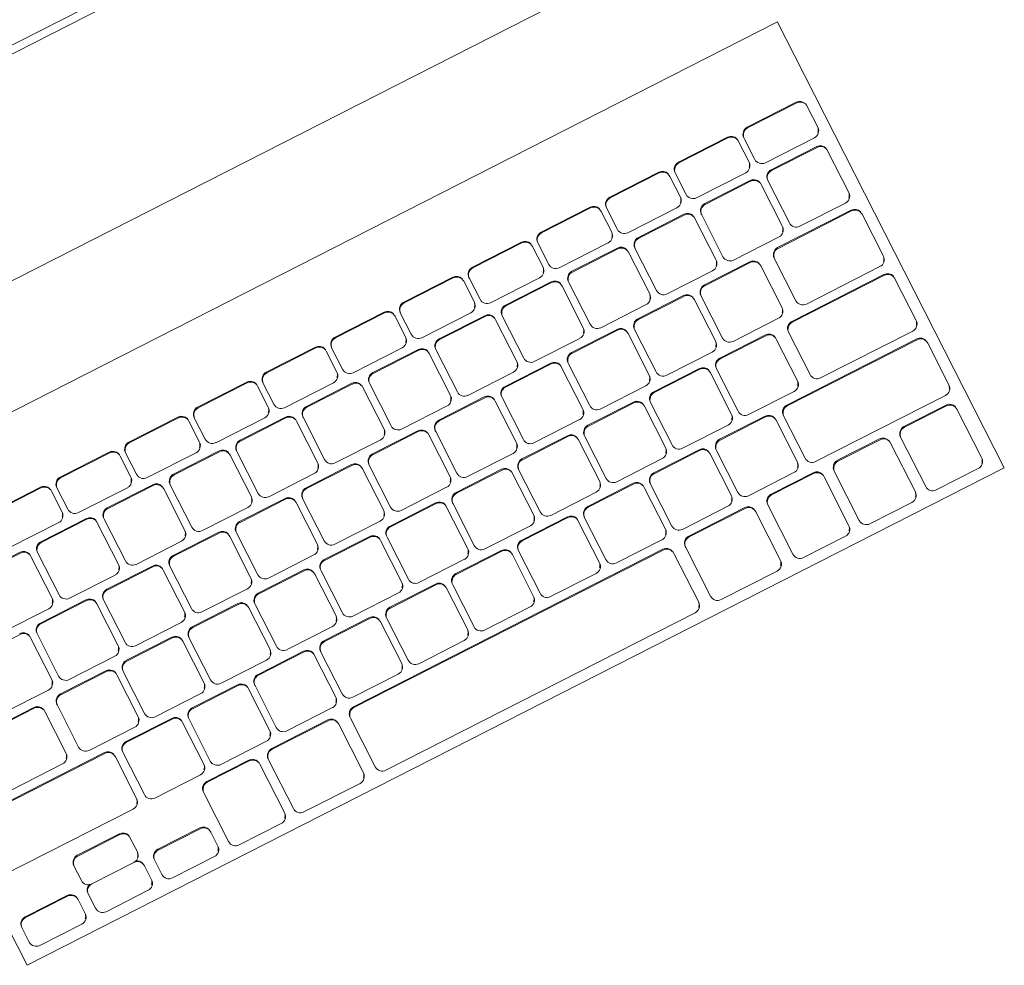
# Model space of a CAD drawing. Header units: millimetres. Extents: x 256092 to 341172, y 103077 to 145077.
# Tile 68 of 139: x 300329 to 300580, y 137651 to 137891. Entities that reach past the tile are written whole.
import ezdxf

# ---------------------------------------------------------------- set-up
doc = ezdxf.new("R2010")
doc.units = ezdxf.units.MM
doc.layers.add('I-FURN', color=62, linetype='Continuous', lineweight=9)
doc.layers.add('Q-SPCQ', color=250, linetype='Continuous', lineweight=9)

# ---------------------------------------------------------------- blocks, each defined once
blk = doc.blocks.new('Speciality-Electrical-Apple-iMac - Speciality-Electrical-Apple-iMac-V56-3_ k sisustuse plaan')
at = {"layer": 'Q-SPCQ'}
for p, q in [((-242.49, -34), (242.49, -34)), ((-242.49, -34), (242.49, -34)), ((242.49, -36), (-242.49, -36)), ((99.37, -87.44), (-99.37, -87.44)), ((139.5, -117.09), (-139.5, -117.09)), ((-139.5, -126.7), (-139.5, -117.19)), ((-139.5, -244.34), (-139.5, -126.7)), ((139.5, -126.7), (139.5, -244.34)), ((-134.5, -137.48), (-120.5, -137.48)), ((-120.5, -137.7), (-134.5, -137.7)), ((-114.88, -137.48), (-100.88, -137.48)), ((-100.88, -137.7), (-114.88, -137.7)), ((-95.27, -137.48), (-81.27, -137.48)), ((-81.27, -137.7), (-95.27, -137.7)), ((-75.65, -137.48), (-61.65, -137.48)), ((-61.65, -137.7), (-75.65, -137.7)), ((-56.04, -137.48), (-42.04, -137.48)), ((-42.04, -137.7), (-56.04, -137.7)), ((-36.42, -137.48), (-22.42, -137.48)), ((-22.42, -137.7), (-36.42, -137.7)), ((-16.81, -137.48), (-2.81, -137.48)), ((-2.81, -137.7), (-16.81, -137.7)), ((2.81, -137.48), (16.81, -137.48)), ((16.81, -137.7), (2.81, -137.7)), ((22.42, -137.48), (36.42, -137.48)), ((36.42, -137.7), (22.42, -137.7)), ((42.04, -137.48), (56.04, -137.48)), ((56.04, -137.7), (42.04, -137.7)), ((61.65, -137.48), (75.65, -137.48)), ((75.65, -137.7), (61.65, -137.7)), ((81.27, -137.48), (95.27, -137.48)), ((95.27, -137.7), (81.27, -137.7)), ((-136.5, -139.47), (-136.5, -139.69)), ((-136.5, -139.69), (-136.5, -145.65)), ((-118.5, -139.69), (-118.5, -139.47)), ((-118.5, -145.65), (-118.5, -139.69)), ((-116.88, -139.47), (-116.88, -139.69)), ((-116.88, -139.69), (-116.88, -145.65)), ((-98.88, -139.69), (-98.88, -139.47)), ((-98.88, -145.65), (-98.88, -139.69)), ((-97.27, -139.47), (-97.27, -139.69)), ((-97.27, -139.69), (-97.27, -145.65)), ((-79.27, -139.69), (-79.27, -139.47)), ((-79.27, -145.65), (-79.27, -139.69)), ((-77.65, -139.47), (-77.65, -139.69)), ((-77.65, -139.69), (-77.65, -145.65)), ((-59.65, -139.69), (-59.65, -139.47)), ((-59.65, -145.65), (-59.65, -139.69)), ((-58.04, -139.47), (-58.04, -139.69)), ((-58.04, -139.69), (-58.04, -145.65)), ((-40.04, -139.69), (-40.04, -139.47)), ((-40.04, -145.65), (-40.04, -139.69)), ((-38.42, -139.47), (-38.42, -139.69)), ((-38.42, -139.69), (-38.42, -145.65)), ((-20.42, -139.69), (-20.42, -139.47)), ((-20.42, -145.65), (-20.42, -139.69)), ((-18.81, -139.47), (-18.81, -139.69)), ((-18.81, -139.69), (-18.81, -145.65)), ((-0.81, -139.69), (-0.81, -139.47)), ((-0.81, -145.65), (-0.81, -139.69)), ((0.81, -139.47), (0.81, -139.69)), ((0.81, -139.69), (0.81, -145.65)), ((18.81, -139.69), (18.81, -139.47)), ((18.81, -145.65), (18.81, -139.69)), ((20.42, -139.47), (20.42, -139.69)), ((20.42, -139.69), (20.42, -145.65)), ((38.42, -139.69), (38.42, -139.47)), ((38.42, -145.65), (38.42, -139.69)), ((40.04, -139.47), (40.04, -139.69)), ((40.04, -139.69), (40.04, -145.65)), ((58.04, -139.69), (58.04, -139.47)), ((58.04, -145.65), (58.04, -139.69)), ((59.65, -139.47), (59.65, -139.69)), ((59.65, -139.69), (59.65, -145.65)), ((77.65, -139.69), (77.65, -139.47)), ((77.65, -145.65), (77.65, -139.69)), ((79.27, -139.47), (79.27, -139.69)), ((79.27, -139.69), (79.27, -145.65)), ((-134.5, -147.64), (-120.5, -147.64)), ((-114.88, -147.64), (-100.88, -147.64)), ((-95.27, -147.64), (-81.27, -147.64)), ((-75.65, -147.64), (-61.65, -147.64)), ((-56.04, -147.64), (-42.04, -147.64)), ((-36.42, -147.64), (-22.42, -147.64)), ((-16.81, -147.64), (-2.81, -147.64)), ((2.81, -147.64), (16.81, -147.64)), ((22.42, -147.64), (36.42, -147.64)), ((42.04, -147.64), (56.04, -147.64)), ((61.65, -147.64), (75.65, -147.64)), ((81.27, -147.64), (95.27, -147.64)), ((-134, -149.9), (-121, -149.9)), ((-121, -150.12), (-134, -150.12)), ((-115.04, -149.9), (-102.04, -149.9)), ((-102.04, -150.12), (-115.04, -150.12)), ((-96.09, -149.9), (-83.09, -149.9)), ((-83.09, -150.12), (-96.09, -150.12)), ((-77.13, -149.9), (-64.13, -149.9)), ((-64.13, -150.12), (-77.13, -150.12)), ((-58.18, -149.9), (-45.18, -149.9)), ((-45.18, -150.12), (-58.18, -150.12)), ((-39.22, -149.9), (-26.22, -149.9)), ((-26.22, -150.12), (-39.22, -150.12)), ((-20.27, -149.9), (-7.27, -149.9)), ((-7.27, -150.12), (-20.27, -150.12)), ((-1.31, -149.9), (11.69, -149.9)), ((11.69, -150.12), (-1.31, -150.12)), ((17.64, -149.9), (30.64, -149.9)), ((30.64, -150.12), (17.64, -150.12)), ((36.6, -149.9), (49.6, -149.9)), ((49.6, -150.12), (36.6, -150.12)), ((55.55, -149.9), (68.55, -149.9)), ((68.55, -150.12), (55.55, -150.12)), ((74.51, -149.9), (87.51, -149.9)), ((87.51, -150.12), (74.51, -150.12)), ((93.46, -149.9), (106.46, -149.9)), ((106.46, -150.12), (93.46, -150.12)), ((-136, -151.88), (-136, -152.11)), ((-136, -152.11), (-136, -164.03)), ((-119, -152.11), (-119, -151.88)), ((-119, -164.03), (-119, -152.11)), ((-117.04, -151.88), (-117.04, -152.11)), ((-117.04, -152.11), (-117.04, -164.03)), ((-100.04, -152.11), (-100.04, -151.88)), ((-100.04, -164.03), (-100.04, -152.11)), ((-98.09, -151.88), (-98.09, -152.11)), ((-98.09, -152.11), (-98.09, -164.03)), ((-81.09, -152.11), (-81.09, -151.88)), ((-81.09, -164.03), (-81.09, -152.11)), ((-79.13, -151.88), (-79.13, -152.11)), ((-79.13, -152.11), (-79.13, -164.03)), ((-62.13, -152.11), (-62.13, -151.88)), ((-62.13, -164.03), (-62.13, -152.11)), ((-60.18, -151.88), (-60.18, -152.11)), ((-60.18, -152.11), (-60.18, -164.03)), ((-43.18, -152.11), (-43.18, -151.88)), ((-43.18, -164.03), (-43.18, -152.11)), ((-41.22, -151.88), (-41.22, -152.11)), ((-41.22, -152.11), (-41.22, -164.03)), ((-24.22, -152.11), (-24.22, -151.88)), ((-24.22, -164.03), (-24.22, -152.11)), ((-22.27, -151.88), (-22.27, -152.11)), ((-22.27, -152.11), (-22.27, -164.03)), ((-5.27, -152.11), (-5.27, -151.88)), ((-5.27, -164.03), (-5.27, -152.11)), ((-3.31, -151.88), (-3.31, -152.11)), ((-3.31, -152.11), (-3.31, -164.03)), ((13.69, -152.11), (13.69, -151.88)), ((13.69, -164.03), (13.69, -152.11)), ((15.64, -151.88), (15.64, -152.11)), ((15.64, -152.11), (15.64, -164.03)), ((32.64, -152.11), (32.64, -151.88)), ((32.64, -164.03), (32.64, -152.11)), ((34.6, -151.88), (34.6, -152.11)), ((34.6, -152.11), (34.6, -164.03)), ((51.6, -152.11), (51.6, -151.88)), ((51.6, -164.03), (51.6, -152.11)), ((53.55, -151.88), (53.55, -152.11)), ((53.55, -152.11), (53.55, -164.03)), ((70.55, -152.11), (70.55, -151.88)), ((70.55, -164.03), (70.55, -152.11)), ((72.51, -151.88), (72.51, -152.11)), ((72.51, -152.11), (72.51, -164.03)), ((89.51, -152.11), (89.51, -151.88)), ((89.51, -164.03), (89.51, -152.11)), ((91.46, -151.88), (91.46, -152.11)), ((91.46, -152.11), (91.46, -164.03)), ((-134, -166.02), (-121, -166.02)), ((-115.04, -166.02), (-102.04, -166.02)), ((-96.09, -166.02), (-83.09, -166.02)), ((-77.13, -166.02), (-64.13, -166.02)), ((-58.18, -166.02), (-45.18, -166.02)), ((-39.22, -166.02), (-26.22, -166.02)), ((-20.27, -166.02), (-7.27, -166.02)), ((-1.31, -166.02), (11.69, -166.02)), ((17.64, -166.02), (30.64, -166.02)), ((36.6, -166.02), (49.6, -166.02)), ((55.55, -166.02), (68.55, -166.02)), ((74.51, -166.02), (87.51, -166.02)), ((93.46, -166.02), (106.46, -166.02)), ((-136.5, -170.27), (-136.5, -170.49)), ((-134.5, -168.28), (-113.5, -168.28)), ((-113.5, -168.51), (-134.5, -168.51)), ((-111.5, -170.49), (-111.5, -170.27)), ((-107.57, -170.27), (-107.57, -170.49)), ((-105.57, -168.28), (-92.57, -168.28)), ((-92.57, -168.51), (-105.57, -168.51)), ((-90.57, -170.49), (-90.57, -170.27)), ((-88.61, -170.27), (-88.61, -170.49)), ((-86.61, -168.28), (-73.61, -168.28)), ((-73.61, -168.51), (-86.61, -168.51)), ((-71.61, -170.49), (-71.61, -170.27)), ((-69.66, -170.27), (-69.66, -170.49)), ((-67.66, -168.28), (-54.66, -168.28)), ((-54.66, -168.51), (-67.66, -168.51)), ((-52.66, -170.49), (-52.66, -170.27)), ((-50.7, -170.27), (-50.7, -170.49)), ((-48.7, -168.28), (-35.7, -168.28)), ((-35.7, -168.51), (-48.7, -168.51)), ((-33.7, -170.49), (-33.7, -170.27)), ((-31.75, -170.27), (-31.75, -170.49)), ((-29.75, -168.28), (-16.75, -168.28)), ((-16.75, -168.51), (-29.75, -168.51)), ((-14.75, -170.49), (-14.75, -170.27)), ((-12.79, -170.27), (-12.79, -170.49)), ((-10.79, -168.28), (2.21, -168.28)), ((2.21, -168.51), (-10.79, -168.51)), ((4.21, -170.49), (4.21, -170.27)), ((6.16, -170.27), (6.16, -170.49)), ((8.16, -168.28), (21.16, -168.28)), ((21.16, -168.51), (8.16, -168.51)), ((23.16, -170.49), (23.16, -170.27)), ((25.12, -170.27), (25.12, -170.49)), ((27.12, -168.28), (40.12, -168.28)), ((40.12, -168.51), (27.12, -168.51)), ((42.12, -170.49), (42.12, -170.27)), ((44.07, -170.27), (44.07, -170.49)), ((46.07, -168.28), (59.07, -168.28)), ((59.07, -168.51), (46.07, -168.51)), ((61.07, -170.49), (61.07, -170.27)), ((63.03, -170.27), (63.03, -170.49)), ((65.03, -168.28), (78.03, -168.28)), ((78.03, -168.51), (65.03, -168.51)), ((80.03, -170.49), (80.03, -170.27)), ((81.98, -170.27), (81.98, -170.49)), ((83.98, -168.28), (96.98, -168.28)), ((96.98, -168.51), (83.98, -168.51)), ((98.98, -170.49), (98.98, -170.27)), ((100.92, -170.27), (100.92, -170.49)), ((115.92, -168.51), (102.92, -168.51)), ((-136.5, -170.49), (-136.5, -182.42)), ((-111.5, -182.42), (-111.5, -170.49)), ((-107.57, -170.49), (-107.57, -182.42)), ((-90.57, -182.42), (-90.57, -170.49)), ((-88.61, -170.49), (-88.61, -182.42)), ((-71.61, -182.42), (-71.61, -170.49)), ((-69.66, -170.49), (-69.66, -182.42)), ((-52.66, -182.42), (-52.66, -170.49)), ((-50.7, -170.49), (-50.7, -182.42)), ((-33.7, -182.42), (-33.7, -170.49)), ((-31.75, -170.49), (-31.75, -182.42)), ((-14.75, -182.42), (-14.75, -170.49)), ((-12.79, -170.49), (-12.79, -182.42)), ((4.21, -182.42), (4.21, -170.49)), ((6.16, -170.49), (6.16, -182.42)), ((23.16, -182.42), (23.16, -170.49)), ((25.12, -170.49), (25.12, -182.42)), ((42.12, -182.42), (42.12, -170.49)), ((44.07, -170.49), (44.07, -182.42)), ((61.07, -182.42), (61.07, -170.49)), ((63.03, -170.49), (63.03, -182.42)), ((80.03, -182.42), (80.03, -170.49)), ((81.98, -170.49), (81.98, -182.42)), ((98.98, -182.42), (98.98, -170.49)), ((100.92, -170.49), (100.92, -182.42)), ((-134.5, -184.4), (-113.5, -184.4)), ((-105.57, -184.4), (-92.57, -184.4)), ((-86.61, -184.4), (-73.61, -184.4)), ((-67.66, -184.4), (-54.66, -184.4)), ((-48.7, -184.4), (-35.7, -184.4)), ((-29.75, -184.4), (-16.75, -184.4)), ((-10.79, -184.4), (2.21, -184.4)), ((8.16, -184.4), (21.16, -184.4)), ((27.12, -184.4), (40.12, -184.4)), ((46.07, -184.4), (59.07, -184.4)), ((65.03, -184.4), (78.03, -184.4)), ((83.98, -184.4), (96.98, -184.4)), ((102.92, -184.4), (115.92, -184.4)), ((-134.5, -186.66), (-108.21, -186.66)), ((-108.21, -186.89), (-134.5, -186.89)), ((-100.63, -186.66), (-87.63, -186.66)), ((-87.63, -186.89), (-100.63, -186.89)), ((-81.8, -186.66), (-68.8, -186.66)), ((-68.8, -186.89), (-81.8, -186.89)), ((-62.98, -186.66), (-49.98, -186.66)), ((-49.98, -186.89), (-62.98, -186.89)), ((-44.15, -186.66), (-31.15, -186.66)), ((-31.15, -186.89), (-44.15, -186.89)), ((-25.33, -186.66), (-12.33, -186.66)), ((-12.33, -186.89), (-25.33, -186.89)), ((-6.5, -186.66), (6.5, -186.66)), ((6.5, -186.89), (-6.5, -186.89)), ((12.33, -186.66), (25.33, -186.66)), ((25.33, -186.89), (12.33, -186.89)), ((31.15, -186.66), (44.15, -186.66)), ((44.15, -186.89), (31.15, -186.89)), ((49.98, -186.66), (62.98, -186.66)), ((62.98, -186.89), (49.98, -186.89)), ((68.8, -186.66), (81.8, -186.66)), ((81.8, -186.89), (68.8, -186.89)), ((87.63, -186.66), (100.63, -186.66)), ((100.63, -186.89), (87.63, -186.89)), ((108.21, -186.66), (134.5, -186.66)), ((134.5, -186.89), (108.21, -186.89)), ((-136.5, -188.65), (-136.5, -188.87)), ((-136.5, -188.87), (-136.5, -200.8)), ((-106.21, -188.87), (-106.21, -188.65)), ((-106.21, -200.8), (-106.21, -188.87)), ((-102.63, -188.65), (-102.63, -188.87)), ((-102.63, -188.87), (-102.63, -200.8)), ((-85.63, -188.87), (-85.63, -188.65)), ((-85.63, -200.8), (-85.63, -188.87)), ((-83.8, -188.65), (-83.8, -188.87)), ((-83.8, -188.87), (-83.8, -200.8)), ((-66.8, -188.87), (-66.8, -188.65)), ((-66.8, -200.8), (-66.8, -188.87)), ((-64.98, -188.65), (-64.98, -188.87)), ((-64.98, -188.87), (-64.98, -200.8)), ((-47.98, -188.87), (-47.98, -188.65)), ((-47.98, -200.8), (-47.98, -188.87)), ((-46.15, -188.65), (-46.15, -188.87)), ((-46.15, -188.87), (-46.15, -200.8)), ((-29.15, -188.87), (-29.15, -188.65)), ((-29.15, -200.8), (-29.15, -188.87)), ((-27.33, -188.65), (-27.33, -188.87)), ((-27.33, -188.87), (-27.33, -200.8)), ((-10.33, -188.87), (-10.33, -188.65)), ((-10.33, -200.8), (-10.33, -188.87)), ((-8.5, -188.65), (-8.5, -188.87)), ((-8.5, -188.87), (-8.5, -200.8)), ((8.5, -188.87), (8.5, -188.65)), ((8.5, -200.8), (8.5, -188.87)), ((10.33, -188.65), (10.33, -188.87)), ((10.33, -188.87), (10.33, -200.8)), ((27.33, -188.87), (27.33, -188.65)), ((27.33, -200.8), (27.33, -188.87)), ((29.15, -188.65), (29.15, -188.87)), ((29.15, -188.87), (29.15, -200.8)), ((46.15, -188.87), (46.15, -188.65)), ((46.15, -200.8), (46.15, -188.87)), ((47.98, -188.65), (47.98, -188.87)), ((47.98, -188.87), (47.98, -200.8)), ((64.98, -188.87), (64.98, -188.65)), ((64.98, -200.8), (64.98, -188.87)), ((66.8, -188.65), (66.8, -188.87)), ((66.8, -188.87), (66.8, -200.8)), ((83.8, -188.87), (83.8, -188.65)), ((83.8, -200.8), (83.8, -188.87)), ((85.63, -188.65), (85.63, -188.87)), ((85.63, -188.87), (85.63, -200.8)), ((102.63, -188.87), (102.63, -188.65)), ((102.63, -200.8), (102.63, -188.87)), ((106.21, -188.65), (106.21, -188.87)), ((106.21, -188.87), (106.21, -200.8)), ((-134.5, -202.78), (-108.21, -202.78)), ((-100.63, -202.78), (-87.63, -202.78)), ((-81.8, -202.78), (-68.8, -202.78)), ((-62.98, -202.78), (-49.98, -202.78)), ((-44.15, -202.78), (-31.15, -202.78)), ((-25.33, -202.78), (-12.33, -202.78)), ((-6.5, -202.78), (6.5, -202.78)), ((12.33, -202.78), (25.33, -202.78)), ((31.15, -202.78), (44.15, -202.78)), ((49.98, -202.78), (62.98, -202.78)), ((68.8, -202.78), (81.8, -202.78)), ((87.63, -202.78), (100.63, -202.78)), ((108.21, -202.78), (134.5, -202.78)), ((-134.5, -205.04), (-97.43, -205.04)), ((-97.43, -205.27), (-134.5, -205.27)), ((-91.22, -205.04), (-78.22, -205.04)), ((-78.22, -205.27), (-91.22, -205.27)), ((-72.39, -205.04), (-59.39, -205.04)), ((-59.39, -205.27), (-72.39, -205.27)), ((-53.56, -205.04), (-40.56, -205.04)), ((-40.56, -205.27), (-53.56, -205.27)), ((-34.74, -205.04), (-21.74, -205.04)), ((-21.74, -205.27), (-34.74, -205.27)), ((-15.91, -205.04), (-2.91, -205.04)), ((-2.91, -205.27), (-15.91, -205.27)), ((2.91, -205.04), (15.91, -205.04)), ((15.91, -205.27), (2.91, -205.27)), ((21.74, -205.04), (34.74, -205.04)), ((34.74, -205.27), (21.74, -205.27)), ((40.56, -205.04), (53.56, -205.04)), ((53.56, -205.27), (40.56, -205.27)), ((59.39, -205.04), (72.39, -205.04)), ((72.39, -205.27), (59.39, -205.27)), ((78.22, -205.04), (91.22, -205.04)), ((91.22, -205.27), (78.22, -205.27)), ((97.43, -205.04), (134.5, -205.04)), ((134.5, -205.27), (97.43, -205.27)), ((-136.5, -207.03), (-136.5, -207.25)), ((-136.5, -207.25), (-136.5, -219.18)), ((-95.43, -207.25), (-95.43, -207.03)), ((-95.43, -219.18), (-95.43, -207.25)), ((-93.22, -207.03), (-93.22, -207.25)), ((-93.22, -207.25), (-93.22, -219.18)), ((-76.22, -207.25), (-76.22, -207.03)), ((-76.22, -219.18), (-76.22, -207.25)), ((-74.39, -207.03), (-74.39, -207.25)), ((-74.39, -207.25), (-74.39, -219.18)), ((-57.39, -207.25), (-57.39, -207.03)), ((-57.39, -219.18), (-57.39, -207.25)), ((-55.56, -207.03), (-55.56, -207.25)), ((-55.56, -207.25), (-55.56, -219.18)), ((-38.56, -207.25), (-38.56, -207.03)), ((-38.56, -219.18), (-38.56, -207.25)), ((-36.74, -207.03), (-36.74, -207.25)), ((-36.74, -207.25), (-36.74, -219.18)), ((-19.74, -207.25), (-19.74, -207.03)), ((-19.74, -219.18), (-19.74, -207.25)), ((-17.91, -207.03), (-17.91, -207.25)), ((-17.91, -207.25), (-17.91, -219.18)), ((-0.91, -207.25), (-0.91, -207.03)), ((-0.91, -219.18), (-0.91, -207.25)), ((0.91, -207.03), (0.91, -207.25)), ((0.91, -207.25), (0.91, -219.18)), ((17.91, -207.25), (17.91, -207.03)), ((17.91, -219.18), (17.91, -207.25)), ((19.74, -207.03), (19.74, -207.25)), ((19.74, -207.25), (19.74, -219.18)), ((36.74, -207.25), (36.74, -207.03)), ((36.74, -219.18), (36.74, -207.25)), ((38.56, -207.03), (38.56, -207.25)), ((38.56, -207.25), (38.56, -219.18)), ((55.56, -207.25), (55.56, -207.03)), ((55.56, -219.18), (55.56, -207.25)), ((57.39, -207.03), (57.39, -207.25)), ((57.39, -207.25), (57.39, -219.18)), ((74.39, -207.25), (74.39, -207.03)), ((74.39, -219.18), (74.39, -207.25)), ((76.22, -207.03), (76.22, -207.25)), ((76.22, -207.25), (76.22, -219.18)), ((93.22, -207.25), (93.22, -207.03)), ((93.22, -219.18), (93.22, -207.25)), ((95.43, -207.03), (95.43, -207.25)), ((95.43, -207.25), (95.43, -219.18)), ((-134.5, -221.16), (-97.43, -221.16)), ((-91.22, -221.16), (-78.22, -221.16)), ((-72.39, -221.16), (-59.39, -221.16)), ((-53.56, -221.16), (-40.56, -221.16)), ((-34.74, -221.16), (-21.74, -221.16)), ((-15.91, -221.16), (-2.91, -221.16)), ((2.91, -221.16), (15.91, -221.16)), ((21.74, -221.16), (34.74, -221.16)), ((40.56, -221.16), (53.56, -221.16)), ((59.39, -221.16), (72.39, -221.16)), ((78.22, -221.16), (91.22, -221.16)), ((97.43, -221.16), (134.5, -221.16)), ((-135.5, -225.41), (-135.5, -225.64)), ((-133.5, -223.42), (-121.5, -223.42)), ((-121.5, -223.65), (-133.5, -223.65)), ((-119.5, -225.64), (-119.5, -225.41)), ((-116.54, -225.41), (-116.54, -225.64)), ((-114.54, -223.42), (-102.54, -223.42)), ((-102.54, -223.65), (-114.54, -223.65)), ((-100.54, -225.64), (-100.54, -225.41)), ((-97.59, -225.41), (-97.59, -225.64)), ((-95.59, -223.42), (-83.59, -223.42)), ((-83.59, -223.65), (-95.59, -223.65)), ((-81.59, -225.64), (-81.59, -225.41)), ((-78.05, -225.41), (-78.05, -225.64)), ((-76.05, -223.42), (-60.05, -223.42)), ((-60.05, -223.65), (-76.05, -223.65)), ((-58.05, -225.64), (-58.05, -225.41)), ((-54.67, -225.41), (-54.67, -225.64)), ((-52.67, -223.42), (35.65, -223.42)), ((35.65, -223.65), (-52.67, -223.65)), ((37.65, -225.64), (37.65, -225.41)), ((41.03, -225.41), (41.03, -225.64)), ((43.03, -223.42), (59.03, -223.42)), ((59.03, -223.65), (43.03, -223.65)), ((61.03, -225.64), (61.03, -225.41)), ((63.53, -225.41), (63.53, -225.64)), ((65.53, -223.42), (77.53, -223.42)), ((77.53, -223.65), (65.53, -223.65)), ((79.53, -225.64), (79.53, -225.41)), ((103.42, -225.17), (115.42, -225.17)), ((115.42, -225.4), (103.42, -225.4)), ((-135.5, -225.64), (-135.5, -239.55)), ((-119.5, -239.55), (-119.5, -225.64)), ((-116.54, -225.64), (-116.54, -239.55)), ((-100.54, -239.55), (-100.54, -225.64)), ((-97.59, -225.64), (-97.59, -239.55)), ((-81.59, -239.55), (-81.59, -225.64)), ((-78.05, -225.64), (-78.05, -239.55)), ((-58.05, -239.55), (-58.05, -225.64)), ((-54.67, -225.64), (-54.67, -239.55)), ((37.65, -239.55), (37.65, -225.64)), ((41.03, -225.64), (41.03, -239.55)), ((61.03, -239.55), (61.03, -225.64)), ((63.53, -225.64), (63.53, -239.55)), ((79.53, -239.55), (79.53, -225.64)), ((101.42, -227.16), (101.42, -227.39)), ((101.42, -227.39), (101.42, -231.36)), ((117.42, -227.39), (117.42, -227.16)), ((117.42, -231.36), (117.42, -227.39)), ((82.48, -235.11), (82.48, -235.33)), ((82.48, -235.33), (82.48, -239.31)), ((84.48, -233.12), (96.48, -233.12)), ((96.48, -233.35), (84.48, -233.35)), ((98.48, -235.33), (98.48, -235.11)), ((98.48, -239.31), (98.48, -235.33)), ((101.42, -235.11), (101.42, -235.33)), ((101.42, -235.33), (101.42, -239.31)), ((103.42, -233.35), (115.42, -233.35)), ((115.42, -233.35), (103.42, -233.35)), ((117.42, -235.33), (117.42, -235.11)), ((117.42, -239.31), (117.42, -235.33)), ((120.35, -235.11), (120.35, -235.33)), ((120.35, -235.33), (120.35, -239.31)), ((122.35, -233.12), (134.35, -233.12)), ((134.35, -233.35), (122.35, -233.35)), ((136.35, -235.33), (136.35, -235.11)), ((136.35, -239.31), (136.35, -235.33)), ((-133.5, -241.53), (-121.5, -241.53)), ((-114.54, -241.53), (-102.54, -241.53)), ((-95.59, -241.53), (-83.59, -241.53)), ((-76.05, -241.53), (-60.05, -241.53)), ((-52.67, -241.53), (35.65, -241.53)), ((43.03, -241.53), (59.03, -241.53)), ((65.53, -241.53), (77.53, -241.53)), ((84.48, -241.3), (96.48, -241.3)), ((103.42, -241.3), (115.42, -241.3)), ((122.35, -241.3), (134.35, -241.3)), ((139.5, -244.34), (-139.5, -244.34))]:
    blk.add_line(p, q, dxfattribs=at)
for centre, major_axis, start_param, end_param in [((-134.5, -139.69), (2, 0), 1.570796, 3.141593), ((-134.5, -139.47), (2, 0), 1.570796, 2.879793), ((-120.5, -139.47), (-2, 0), 3.141593, 4.712389), ((-120.5, -139.69), (2, 0), 0, 1.570796), ((-114.88, -139.69), (2, 0), 1.570796, 3.141593), ((-114.88, -139.47), (2, 0), 1.570796, 2.879793), ((-100.88, -139.47), (2, 0), 0, 1.570796), ((-100.88, -139.69), (2, 0), 0, 1.570796), ((-95.27, -139.69), (2, 0), 1.570796, 3.141593), ((-95.27, -139.47), (2, 0), 1.570796, 2.879793), ((-81.27, -139.47), (2, 0), 0, 1.570796), ((-81.27, -139.69), (-2, 0), 3.141593, 4.712389), ((-75.65, -139.69), (2, 0), 1.570796, 3.141593), ((-75.65, -139.47), (2, 0), 1.570796, 2.879793), ((-61.65, -139.47), (2, 0), 0, 1.570796), ((-61.65, -139.69), (-2, 0), 3.141593, 4.712389), ((-56.04, -139.69), (2, 0), 1.570796, 3.141593), ((-56.04, -139.47), (2, 0), 1.570796, 2.879793), ((-42.04, -139.47), (-2, 0), 3.141593, 4.712389), ((-42.04, -139.69), (2, 0), 0, 1.570796), ((-36.42, -139.69), (2, 0), 1.570796, 3.141593), ((-36.42, -139.47), (2, 0), 1.570796, 2.879793), ((-22.42, -139.47), (2, 0), 0, 1.570796), ((-22.42, -139.69), (-2, 0), 3.141593, 4.712389), ((-16.81, -139.69), (2, 0), 1.570796, 3.141593), ((-16.81, -139.47), (2, 0), 1.570796, 2.879793), ((-2.81, -139.47), (2, 0), 0, 1.570796), ((-2.81, -139.69), (-2, 0), 3.141593, 4.712389), ((2.81, -139.69), (-2, 0), 4.712389, 6.283185), ((2.81, -139.47), (2, 0), 1.570796, 2.879793), ((16.81, -139.47), (-2, 0), 3.141593, 4.712389), ((16.81, -139.69), (2, 0), 0, 1.570796), ((22.42, -139.69), (2, 0), 1.570796, 3.141593), ((22.42, -139.47), (2, 0), 1.570796, 2.879793), ((36.42, -139.47), (-2, 0), 3.141593, 4.712389), ((36.42, -139.69), (2, 0), 0, 1.570796), ((42.04, -139.69), (2, 0), 1.570796, 3.141593), ((42.04, -139.47), (2, 0), 1.570796, 2.879793), ((56.04, -139.47), (2, 0), 0, 1.570796), ((56.04, -139.69), (-2, 0), 3.141593, 4.712389), ((61.65, -139.69), (2, 0), 1.570796, 3.141593), ((61.65, -139.47), (2, 0), 1.570796, 2.879793), ((75.65, -139.47), (-2, 0), 3.141593, 4.712389), ((75.65, -139.69), (-2, 0), 3.141593, 4.712389), ((81.27, -139.69), (2, 0), 1.570796, 3.141593), ((81.27, -139.47), (2, 0), 1.570796, 2.879793), ((-134.5, -145.65), (2, 0), 3.141593, 4.712389), ((-134.5, -145.43), (2, 0), 3.403392, 3.926991), ((-120.5, -145.65), (-2, 0), 1.570796, 3.141593), ((-114.88, -145.65), (2, 0), 3.141593, 4.712389), ((-114.88, -145.43), (2, 0), 3.403392, 3.926991), ((-100.88, -145.65), (2, 0), 4.712389, 6.283185), ((-95.27, -145.65), (-2, 0), 0, 1.570796), ((-95.27, -145.43), (2, 0), 3.403392, 3.926991), ((-81.27, -145.65), (2, 0), 4.712389, 6.283185), ((-75.65, -145.65), (-2, 0), 0, 1.570796), ((-75.65, -145.43), (2, 0), 3.403392, 3.926991), ((-61.65, -145.65), (-2, 0), 1.570796, 3.141593), ((-56.04, -145.65), (2, 0), 3.141593, 4.712389), ((-56.04, -145.43), (2, 0), 3.403392, 3.926991), ((-42.04, -145.65), (2, 0), 4.712389, 6.283185), ((-36.42, -145.65), (-2, 0), 0, 1.570796), ((-36.42, -145.43), (2, 0), 3.403392, 3.926991), ((-22.42, -145.65), (-2, 0), 1.570796, 3.141593), ((-16.81, -145.65), (-2, 0), 0, 1.570796), ((-16.81, -145.43), (2, 0), 3.403392, 3.926991), ((-2.81, -145.65), (-2, 0), 1.570796, 3.141593), ((2.81, -145.65), (-2, 0), 0, 1.570796), ((2.81, -145.43), (2, 0), 3.403392, 3.926991), ((16.81, -145.65), (-2, 0), 1.570796, 3.141593), ((22.42, -145.65), (2, 0), 3.141593, 4.712389), ((22.42, -145.43), (2, 0), 3.403392, 3.926991), ((36.42, -145.65), (-2, 0), 1.570796, 3.141593), ((42.04, -145.65), (-2, 0), 0, 1.570796), ((42.04, -145.43), (2, 0), 3.403392, 3.926991), ((56.04, -145.65), (2, 0), 4.712389, 6.283185), ((61.65, -145.65), (-2, 0), 0, 1.570796), ((61.65, -145.43), (2, 0), 3.403392, 3.926991), ((75.65, -145.65), (-2, 0), 1.570796, 3.141593), ((81.27, -145.65), (2, 0), 3.141593, 4.712389), ((81.27, -145.43), (2, 0), 3.403392, 3.926991), ((-134, -152.11), (2, 0), 1.570796, 3.141593), ((-134, -151.88), (2, 0), 1.570796, 2.879793), ((-121, -151.88), (-2, 0), 3.141593, 4.712389), ((-121, -152.11), (2, 0), 0, 1.570796), ((-115.04, -152.11), (2, 0), 1.570796, 3.141593), ((-115.04, -151.88), (2, 0), 1.570796, 2.879793), ((-102.04, -151.88), (2, 0), 0, 1.570796), ((-102.04, -152.11), (-2, 0), 3.141593, 4.712389), ((-96.09, -152.11), (2, 0), 1.570796, 3.141593), ((-96.09, -151.88), (2, 0), 1.570796, 2.879793), ((-83.09, -151.88), (2, 0), 0, 1.570796), ((-83.09, -152.11), (-2, 0), 3.141593, 4.712389), ((-77.13, -152.11), (2, 0), 1.570796, 3.141593), ((-77.13, -151.88), (2, 0), 1.570796, 2.879793), ((-64.13, -151.88), (-2, 0), 3.141593, 4.712389), ((-64.13, -152.11), (2, 0), 0, 1.570796), ((-58.18, -152.11), (2, 0), 1.570796, 3.141593), ((-58.18, -151.88), (2, 0), 1.570796, 2.879793), ((-45.18, -151.88), (2, 0), 0, 1.570796), ((-45.18, -152.11), (2, 0), 0, 1.570796), ((-39.22, -152.11), (2, 0), 1.570796, 3.141593), ((-39.22, -151.88), (2, 0), 1.570796, 2.879793), ((-26.22, -151.88), (-2, 0), 3.141593, 4.712389), ((-26.22, -152.11), (2, 0), 0, 1.570796), ((-20.27, -152.11), (2, 0), 1.570796, 3.141593), ((-20.27, -151.88), (2, 0), 1.570796, 2.879793), ((-7.27, -151.88), (2, 0), 0, 1.570796), ((-7.27, -152.11), (-2, 0), 3.141593, 4.712389), ((-1.31, -152.11), (-2, 0), 4.712389, 6.283185), ((-1.31, -151.88), (2, 0), 1.570796, 2.879793), ((11.69, -151.88), (2, 0), 0, 1.570796), ((11.69, -152.11), (-2, 0), 3.141593, 4.712389), ((17.64, -152.11), (2, 0), 1.570796, 3.141593), ((17.64, -151.88), (2, 0), 1.570796, 2.879793), ((30.64, -151.88), (-2, 0), 3.141593, 4.712389), ((30.64, -152.11), (2, 0), 0, 1.570796), ((36.6, -152.11), (2, 0), 1.570796, 3.141593), ((36.6, -151.88), (2, 0), 1.570796, 2.879793), ((49.6, -151.88), (-2, 0), 3.141593, 4.712389), ((49.6, -152.11), (2, 0), 0, 1.570796), ((55.55, -152.11), (2, 0), 1.570796, 3.141593), ((55.55, -151.88), (2, 0), 1.570796, 2.879793), ((68.55, -151.88), (2, 0), 0, 1.570796), ((68.55, -152.11), (-2, 0), 3.141593, 4.712389), ((74.51, -152.11), (2, 0), 1.570796, 3.141593), ((74.51, -151.88), (2, 0), 1.570796, 2.879793), ((87.51, -151.88), (2, 0), 0, 1.570796), ((87.51, -152.11), (-2, 0), 3.141593, 4.712389), ((93.46, -152.11), (2, 0), 1.570796, 3.141593), ((93.46, -151.88), (2, 0), 1.570796, 2.879793), ((-134, -164.03), (-2, 0), 0, 1.570796), ((-134, -163.81), (2, 0), 3.403392, 3.926991), ((-121, -164.03), (2, 0), 4.712389, 6.283185), ((-115.04, -164.03), (-2, 0), 0, 1.570796), ((-115.04, -163.81), (2, 0), 3.403392, 3.926991), ((-102.04, -164.03), (2, 0), 4.712389, 6.283185), ((-96.09, -164.03), (-2, 0), 0, 1.570796), ((-96.09, -163.81), (2, 0), 3.403392, 3.926991), ((-83.09, -164.03), (2, 0), 4.712389, 6.283185), ((-77.13, -164.03), (-2, 0), 0, 1.570796), ((-77.13, -163.81), (2, 0), 3.403392, 3.926991), ((-64.13, -164.03), (2, 0), 4.712389, 6.283185), ((-58.18, -164.03), (-2, 0), 0, 1.570796), ((-58.18, -163.81), (2, 0), 3.403392, 3.926991), ((-45.18, -164.03), (2, 0), 4.712389, 6.283185), ((-39.22, -164.03), (-2, 0), 0, 1.570796), ((-39.22, -163.81), (2, 0), 3.403392, 3.926991), ((-26.22, -164.03), (2, 0), 4.712389, 6.283185), ((-20.27, -164.03), (-2, 0), 0, 1.570796), ((-20.27, -163.81), (2, 0), 3.403392, 3.926991), ((-7.27, -164.03), (2, 0), 4.712389, 6.283185), ((-1.31, -164.03), (-2, 0), 0, 1.570796), ((-1.31, -163.81), (2, 0), 3.403392, 3.926991), ((11.69, -164.03), (2, 0), 4.712389, 6.283185), ((17.64, -164.03), (-2, 0), 0, 1.570796), ((17.64, -163.81), (2, 0), 3.403392, 3.926991), ((30.64, -164.03), (2, 0), 4.712389, 6.283185), ((36.6, -164.03), (-2, 0), 0, 1.570796), ((36.6, -163.81), (2, 0), 3.403392, 3.926991), ((49.6, -164.03), (2, 0), 4.712389, 6.283185), ((55.55, -164.03), (-2, 0), 0, 1.570796), ((55.55, -163.81), (2, 0), 3.403392, 3.926991), ((68.55, -164.03), (2, 0), 4.712389, 6.283185), ((74.51, -164.03), (-2, 0), 0, 1.570796), ((74.51, -163.81), (2, 0), 3.403392, 3.926991), ((87.51, -164.03), (2, 0), 4.712389, 6.283185), ((93.46, -164.03), (-2, 0), 0, 1.570796), ((93.46, -163.81), (2, 0), 3.403392, 3.926991), ((-134.5, -170.49), (2, 0), 1.570796, 3.141593), ((-134.5, -170.27), (2, 0), 1.570796, 2.879793), ((-113.5, -170.27), (2, 0), 0, 1.570796), ((-113.5, -170.49), (2, 0), 0, 1.570796), ((-105.57, -170.49), (2, 0), 1.570796, 3.141593), ((-105.57, -170.27), (2, 0), 1.570796, 2.879793), ((-92.57, -170.27), (-2, 0), 3.141593, 4.712389), ((-92.57, -170.49), (2, 0), 0, 1.570796), ((-86.61, -170.49), (2, 0), 1.570796, 3.141593), ((-86.61, -170.27), (2, 0), 1.570796, 2.879793), ((-73.61, -170.27), (-2, 0), 3.141593, 4.712389), ((-73.61, -170.49), (2, 0), 0, 1.570796), ((-67.66, -170.49), (2, 0), 1.570796, 3.141593), ((-67.66, -170.27), (2, 0), 1.570796, 2.879793), ((-54.66, -170.27), (-2, 0), 3.141593, 4.712389), ((-54.66, -170.49), (2, 0), 0, 1.570796), ((-48.7, -170.49), (2, 0), 1.570796, 3.141593), ((-48.7, -170.27), (2, 0), 1.570796, 2.879793), ((-35.7, -170.27), (-2, 0), 3.141593, 4.712389), ((-35.7, -170.49), (2, 0), 0, 1.570796), ((-29.75, -170.49), (2, 0), 1.570796, 3.141593), ((-29.75, -170.27), (2, 0), 1.570796, 2.879793), ((-16.75, -170.27), (-2, 0), 3.141593, 4.712389), ((-16.75, -170.49), (2, 0), 0, 1.570796), ((-10.79, -170.49), (2, 0), 1.570796, 3.141593), ((-10.79, -170.27), (2, 0), 1.570796, 2.879793), ((2.21, -170.27), (-2, 0), 3.141593, 4.712389), ((2.21, -170.49), (2, 0), 0, 1.570796), ((8.16, -170.49), (-2, 0), 4.712389, 6.283185), ((8.16, -170.27), (2, 0), 1.570796, 2.879793), ((21.16, -170.27), (-2, 0), 3.141593, 4.712389), ((21.16, -170.49), (2, 0), 0, 1.570796), ((27.12, -170.49), (2, 0), 1.570796, 3.141593), ((27.12, -170.27), (2, 0), 1.570796, 2.879793), ((40.12, -170.27), (-2, 0), 3.141593, 4.712389), ((40.12, -170.49), (2, 0), 0, 1.570796), ((46.07, -170.49), (2, 0), 1.570796, 3.141593), ((46.07, -170.27), (2, 0), 1.570796, 2.879793), ((59.07, -170.27), (-2, 0), 3.141593, 4.712389), ((59.07, -170.49), (2, 0), 0, 1.570796), ((65.03, -170.49), (2, 0), 1.570796, 3.141593), ((65.03, -170.27), (2, 0), 1.570796, 2.879793), ((78.03, -170.27), (-2, 0), 3.141593, 4.712389), ((78.03, -170.49), (2, 0), 0, 1.570796), ((83.98, -170.49), (2, 0), 1.570796, 3.141593), ((83.98, -170.27), (2, 0), 1.570796, 2.879793), ((96.98, -170.27), (-2, 0), 3.141593, 4.712389), ((96.98, -170.49), (2, 0), 0, 1.570796), ((102.92, -170.49), (2, 0), 1.570796, 3.141593), ((102.92, -170.27), (2, 0), 1.570796, 2.879793), ((-134.5, -182.42), (2, 0), 3.141593, 4.712389), ((-134.5, -182.19), (2, 0), 3.403392, 3.926991), ((-113.5, -182.42), (2, 0), 4.712389, 6.283185), ((-105.57, -182.42), (-2, 0), 0, 1.570796), ((-105.57, -182.19), (2, 0), 3.403392, 3.926991), ((-92.57, -182.42), (2, 0), 4.712389, 6.283185), ((-86.61, -182.42), (-2, 0), 0, 1.570796), ((-86.61, -182.19), (2, 0), 3.403392, 3.926991), ((-73.61, -182.42), (2, 0), 4.712389, 6.283185), ((-67.66, -182.42), (-2, 0), 0, 1.570796), ((-67.66, -182.19), (2, 0), 3.403392, 3.926991), ((-54.66, -182.42), (2, 0), 4.712389, 6.283185), ((-48.7, -182.42), (-2, 0), 0, 1.570796), ((-48.7, -182.19), (2, 0), 3.403392, 3.926991), ((-35.7, -182.42), (2, 0), 4.712389, 6.283185), ((-29.75, -182.42), (-2, 0), 0, 1.570796), ((-29.75, -182.19), (2, 0), 3.403392, 3.926991), ((-16.75, -182.42), (2, 0), 4.712389, 6.283185), ((-10.79, -182.42), (-2, 0), 0, 1.570796), ((-10.79, -182.19), (2, 0), 3.403392, 3.926991), ((2.21, -182.42), (2, 0), 4.712389, 6.283185), ((8.16, -182.42), (-2, 0), 0, 1.570796), ((8.16, -182.19), (2, 0), 3.403392, 3.926991), ((21.16, -182.42), (2, 0), 4.712389, 6.283185), ((27.12, -182.42), (-2, 0), 0, 1.570796), ((27.12, -182.19), (2, 0), 3.403392, 3.926991), ((40.12, -182.42), (2, 0), 4.712389, 6.283185), ((46.07, -182.42), (-2, 0), 0, 1.570796), ((46.07, -182.19), (2, 0), 3.403392, 3.926991), ((59.07, -182.42), (2, 0), 4.712389, 6.283185), ((65.03, -182.42), (-2, 0), 0, 1.570796), ((65.03, -182.19), (2, 0), 3.403392, 3.926991), ((78.03, -182.42), (2, 0), 4.712389, 6.283185), ((83.98, -182.42), (-2, 0), 0, 1.570796), ((83.98, -182.19), (2, 0), 3.403392, 3.926991), ((96.98, -182.42), (2, 0), 4.712389, 6.283185), ((102.92, -182.42), (-2, 0), 0, 1.570796), ((102.92, -182.19), (2, 0), 3.403392, 3.926991), ((-134.5, -188.87), (-2, 0), 4.712389, 6.283185), ((-134.5, -188.65), (2, 0), 1.570796, 2.879793), ((-108.21, -188.65), (2, 0), 0, 1.570796), ((-108.21, -188.87), (2, 0), 0, 1.570796), ((-100.63, -188.87), (2, 0), 1.570796, 3.141593), ((-100.63, -188.65), (2, 0), 1.570796, 2.879793), ((-87.63, -188.65), (-2, 0), 3.141593, 4.712389), ((-87.63, -188.87), (2, 0), 0, 1.570796), ((-81.8, -188.87), (2, 0), 1.570796, 3.141593), ((-81.8, -188.65), (2, 0), 1.570796, 2.879793), ((-68.8, -188.65), (-2, 0), 3.141593, 4.712389), ((-68.8, -188.87), (2, 0), 0, 1.570796), ((-62.98, -188.87), (2, 0), 1.570796, 3.141593), ((-62.98, -188.65), (2, 0), 1.570796, 2.879793), ((-49.98, -188.65), (-2, 0), 3.141593, 4.712389), ((-49.98, -188.87), (2, 0), 0, 1.570796), ((-44.15, -188.87), (2, 0), 1.570796, 3.141593), ((-44.15, -188.65), (2, 0), 1.570796, 2.879793), ((-31.15, -188.65), (-2, 0), 3.141593, 4.712389), ((-31.15, -188.87), (2, 0), 0, 1.570796), ((-25.33, -188.87), (2, 0), 1.570796, 3.141593), ((-25.33, -188.65), (2, 0), 1.570796, 2.879793), ((-12.33, -188.65), (-2, 0), 3.141593, 4.712389), ((-12.33, -188.87), (2, 0), 0, 1.570796), ((-6.5, -188.87), (-2, 0), 4.712389, 6.283185), ((-6.5, -188.65), (2, 0), 1.570796, 2.879793), ((6.5, -188.65), (-2, 0), 3.141593, 4.712389), ((6.5, -188.87), (2, 0), 0, 1.570796), ((12.33, -188.87), (2, 0), 1.570796, 3.141593), ((12.33, -188.65), (2, 0), 1.570796, 2.879793), ((25.33, -188.65), (-2, 0), 3.141593, 4.712389), ((25.33, -188.87), (2, 0), 0, 1.570796), ((31.15, -188.87), (2, 0), 1.570796, 3.141593), ((31.15, -188.65), (2, 0), 1.570796, 2.879793), ((44.15, -188.65), (-2, 0), 3.141593, 4.712389), ((44.15, -188.87), (2, 0), 0, 1.570796), ((49.98, -188.87), (2, 0), 1.570796, 3.141593), ((49.98, -188.65), (2, 0), 1.570796, 2.879793), ((62.98, -188.65), (-2, 0), 3.141593, 4.712389), ((62.98, -188.87), (2, 0), 0, 1.570796), ((68.8, -188.87), (2, 0), 1.570796, 3.141593), ((68.8, -188.65), (2, 0), 1.570796, 2.879793), ((81.8, -188.65), (-2, 0), 3.141593, 4.712389), ((81.8, -188.87), (2, 0), 0, 1.570796), ((87.63, -188.87), (2, 0), 1.570796, 3.141593), ((87.63, -188.65), (2, 0), 1.570796, 2.879793), ((100.63, -188.65), (-2, 0), 3.141593, 4.712389), ((100.63, -188.87), (2, 0), 0, 1.570796), ((108.21, -188.87), (2, 0), 1.570796, 3.141593), ((108.21, -188.65), (2, 0), 1.570796, 2.879793), ((-134.5, -200.8), (2, 0), 3.141593, 4.712389), ((-134.5, -200.57), (2, 0), 3.403392, 3.926991), ((-108.21, -200.8), (2, 0), 4.712389, 6.283185), ((-100.63, -200.8), (-2, 0), 0, 1.570796), ((-100.63, -200.57), (2, 0), 3.403392, 3.926991), ((-87.63, -200.8), (2, 0), 4.712389, 6.283185), ((-81.8, -200.8), (-2, 0), 0, 1.570796), ((-81.8, -200.57), (2, 0), 3.403392, 3.926991), ((-68.8, -200.8), (2, 0), 4.712389, 6.283185), ((-62.98, -200.8), (-2, 0), 0, 1.570796), ((-62.98, -200.57), (2, 0), 3.403392, 3.926991), ((-49.98, -200.8), (2, 0), 4.712389, 6.283185), ((-44.15, -200.8), (-2, 0), 0, 1.570796), ((-44.15, -200.57), (2, 0), 3.403392, 3.926991), ((-31.15, -200.8), (2, 0), 4.712389, 6.283185), ((-25.33, -200.8), (-2, 0), 0, 1.570796), ((-25.33, -200.57), (2, 0), 3.403392, 3.926991), ((-12.33, -200.8), (2, 0), 4.712389, 6.283185), ((-6.5, -200.8), (-2, 0), 0, 1.570796), ((-6.5, -200.57), (2, 0), 3.403392, 3.926991), ((6.5, -200.8), (2, 0), 4.712389, 6.283185), ((12.33, -200.8), (-2, 0), 0, 1.570796), ((12.33, -200.57), (2, 0), 3.403392, 3.926991), ((25.33, -200.8), (2, 0), 4.712389, 6.283185), ((31.15, -200.8), (-2, 0), 0, 1.570796), ((31.15, -200.57), (2, 0), 3.403392, 3.926991), ((44.15, -200.8), (2, 0), 4.712389, 6.283185), ((49.98, -200.8), (-2, 0), 0, 1.570796), ((49.98, -200.57), (2, 0), 3.403392, 3.926991), ((62.98, -200.8), (2, 0), 4.712389, 6.283185), ((68.8, -200.8), (-2, 0), 0, 1.570796), ((68.8, -200.57), (2, 0), 3.403392, 3.926991), ((81.8, -200.8), (2, 0), 4.712389, 6.283185), ((87.63, -200.8), (-2, 0), 0, 1.570796), ((87.63, -200.57), (2, 0), 3.403392, 3.926991), ((100.63, -200.8), (2, 0), 4.712389, 6.283185), ((108.21, -200.8), (-2, 0), 0, 1.570796), ((108.21, -200.57), (2, 0), 3.403392, 3.926991), ((-134.5, -207.25), (2, 0), 1.570796, 3.141593), ((-134.5, -207.03), (2, 0), 1.570796, 2.879793), ((-97.43, -207.03), (-2, 0), 3.141593, 4.712389), ((-97.43, -207.25), (2, 0), 0, 1.570796), ((-91.22, -207.25), (2, 0), 1.570796, 3.141593), ((-91.22, -207.03), (2, 0), 1.570796, 2.879793), ((-78.22, -207.03), (-2, 0), 3.141593, 4.712389), ((-78.22, -207.25), (2, 0), 0, 1.570796), ((-72.39, -207.25), (2, 0), 1.570796, 3.141593), ((-72.39, -207.03), (2, 0), 1.570796, 2.879793), ((-59.39, -207.03), (-2, 0), 3.141593, 4.712389), ((-59.39, -207.25), (2, 0), 0, 1.570796), ((-53.56, -207.25), (2, 0), 1.570796, 3.141593), ((-53.56, -207.03), (2, 0), 1.570796, 2.879793), ((-40.56, -207.03), (-2, 0), 3.141593, 4.712389), ((-40.56, -207.25), (2, 0), 0, 1.570796), ((-34.74, -207.25), (2, 0), 1.570796, 3.141593), ((-34.74, -207.03), (2, 0), 1.570796, 2.879793), ((-21.74, -207.03), (-2, 0), 3.141593, 4.712389), ((-21.74, -207.25), (2, 0), 0, 1.570796), ((-15.91, -207.25), (2, 0), 1.570796, 3.141593), ((-15.91, -207.03), (2, 0), 1.570796, 2.879793), ((-2.91, -207.03), (-2, 0), 3.141593, 4.712389), ((-2.91, -207.25), (2, 0), 0, 1.570796), ((2.91, -207.25), (-2, 0), 4.712389, 6.283185), ((2.91, -207.03), (2, 0), 1.570796, 2.879793), ((15.91, -207.03), (-2, 0), 3.141593, 4.712389), ((15.91, -207.25), (2, 0), 0, 1.570796), ((21.74, -207.25), (2, 0), 1.570796, 3.141593), ((21.74, -207.03), (2, 0), 1.570796, 2.879793), ((34.74, -207.03), (-2, 0), 3.141593, 4.712389), ((34.74, -207.25), (2, 0), 0, 1.570796), ((40.56, -207.25), (2, 0), 1.570796, 3.141593), ((40.56, -207.03), (2, 0), 1.570796, 2.879793), ((53.56, -207.03), (-2, 0), 3.141593, 4.712389), ((53.56, -207.25), (2, 0), 0, 1.570796), ((59.39, -207.25), (2, 0), 1.570796, 3.141593), ((59.39, -207.03), (2, 0), 1.570796, 2.879793), ((72.39, -207.03), (-2, 0), 3.141593, 4.712389), ((72.39, -207.25), (2, 0), 0, 1.570796), ((78.22, -207.25), (2, 0), 1.570796, 3.141593), ((78.22, -207.03), (2, 0), 1.570796, 2.879793), ((91.22, -207.03), (-2, 0), 3.141593, 4.712389), ((91.22, -207.25), (2, 0), 0, 1.570796), ((97.43, -207.25), (-2, 0), 4.712389, 6.283185), ((97.43, -207.03), (2, 0), 1.570796, 2.879793), ((-134.5, -219.18), (-2, 0), 0, 1.570796), ((-134.5, -218.95), (2, 0), 3.370569, 3.808073), ((-97.43, -219.18), (2, 0), 4.712389, 6.283185), ((-91.22, -219.18), (-2, 0), 0, 1.570796), ((-91.22, -218.95), (2, 0), 3.403392, 3.926991), ((-78.22, -219.18), (2, 0), 4.712389, 6.283185), ((-72.39, -219.18), (-2, 0), 0, 1.570796), ((-72.39, -218.95), (2, 0), 3.403392, 3.926991), ((-59.39, -219.18), (2, 0), 4.712389, 6.283185), ((-53.56, -219.18), (-2, 0), 0, 1.570796), ((-53.56, -218.95), (2, 0), 3.403392, 3.926991), ((-40.56, -219.18), (2, 0), 4.712389, 6.283185), ((-34.74, -219.18), (-2, 0), 0, 1.570796), ((-34.74, -218.95), (2, 0), 3.403392, 3.926991), ((-21.74, -219.18), (2, 0), 4.712389, 6.283185), ((-15.91, -219.18), (-2, 0), 0, 1.570796), ((-15.91, -218.95), (2, 0), 3.403392, 3.926991), ((-2.91, -219.18), (2, 0), 4.712389, 6.283185), ((2.91, -219.18), (-2, 0), 0, 1.570796), ((2.91, -218.95), (2, 0), 3.403392, 3.926991), ((15.91, -219.18), (2, 0), 4.712389, 6.283185), ((21.74, -219.18), (-2, 0), 0, 1.570796), ((21.74, -218.95), (2, 0), 3.403392, 3.926991), ((34.74, -219.18), (2, 0), 4.712389, 6.283185), ((40.56, -219.18), (-2, 0), 0, 1.570796), ((40.56, -218.95), (2, 0), 3.403392, 3.926991), ((53.56, -219.18), (2, 0), 4.712389, 6.283185), ((59.39, -219.18), (-2, 0), 0, 1.570796), ((59.39, -218.95), (2, 0), 3.403392, 3.926991), ((72.39, -219.18), (2, 0), 4.712389, 6.283185), ((78.22, -219.18), (-2, 0), 0, 1.570796), ((78.22, -218.95), (2, 0), 3.403392, 3.926991), ((91.22, -219.18), (2, 0), 4.712389, 6.283185), ((97.43, -219.18), (2, 0), 3.141593, 4.712389), ((97.43, -218.95), (2, 0), 3.403392, 3.926991), ((-133.5, -225.64), (2, 0), 1.570796, 3.141593), ((-133.5, -225.41), (2, 0), 1.570796, 2.879793), ((-121.5, -225.41), (-2, 0), 3.141593, 4.712389), ((-121.5, -225.64), (2, 0), 0, 1.570796), ((-114.54, -225.64), (2, 0), 1.570796, 3.141593), ((-114.54, -225.41), (2, 0), 1.570796, 2.879793), ((-102.54, -225.41), (-2, 0), 3.141593, 4.712389), ((-102.54, -225.64), (2, 0), 0, 1.570796), ((-95.59, -225.64), (2, 0), 1.570796, 3.141593), ((-95.59, -225.41), (2, 0), 1.570796, 2.879793), ((-83.59, -225.41), (-2, 0), 3.141593, 4.712389), ((-83.59, -225.64), (2, 0), 0, 1.570796), ((-76.05, -225.64), (-2, 0), 4.712389, 6.283185), ((-76.05, -225.41), (2, 0), 1.570796, 2.879793), ((-60.05, -225.41), (2, 0), 0, 1.570796), ((-60.05, -225.64), (2, 0), 0, 1.570796), ((-52.67, -225.64), (2, 0), 1.570796, 3.141593), ((-52.67, -225.41), (2, 0), 1.570796, 2.879793), ((35.65, -225.41), (-2, 0), 3.141593, 4.712389), ((35.65, -225.64), (2, 0), 0, 1.570796), ((43.03, -225.64), (2, 0), 1.570796, 3.141593), ((43.03, -225.41), (2, 0), 1.570796, 2.879793), ((59.03, -225.41), (-2, 0), 3.141593, 4.712389), ((59.03, -225.64), (2, 0), 0, 1.570796), ((65.53, -225.64), (-2, 0), 4.712389, 6.283185), ((65.53, -225.41), (2, 0), 1.570796, 2.879793), ((77.53, -225.41), (2, 0), 0, 1.570796), ((77.53, -225.64), (2, 0), 0, 1.570796), ((103.42, -227.39), (2, 0), 1.570796, 3.141593), ((103.42, -227.16), (2, 0), 1.570796, 2.879793), ((115.42, -227.16), (2, 0), 0, 1.570796), ((115.42, -227.39), (-2, 0), 3.141593, 4.712389), ((103.42, -231.36), (-2, 0), 0, 1.570796), ((103.42, -231.13), (2, 0), 3.403392, 3.926991), ((115.42, -231.36), (2, 0), 4.712389, 6.283185), ((84.48, -235.33), (-2, 0), 4.712389, 6.283185), ((84.48, -235.11), (2, 0), 1.570796, 2.879793), ((96.48, -235.11), (2, 0), 0, 1.570796), ((96.48, -235.33), (2, 0), 0, 1.570796), ((103.42, -235.33), (2, 0), 1.570796, 3.141593), ((103.42, -235.11), (2, 0), 1.832596, 2.879793), ((115.42, -235.33), (-2, 0), 3.141593, 4.712389), ((115.42, -235.11), (2, 0), 0.785398, 1.308997), ((115.42, -235.11), (2, 0), 0, 0.784705), ((122.35, -235.33), (2, 0), 1.570796, 3.141593), ((122.35, -235.11), (2, 0), 1.570796, 2.879793), ((134.35, -235.11), (2, 0), 0, 1.570796), ((134.35, -235.33), (-2, 0), 3.141593, 4.712389), ((-133.5, -239.55), (-2, 0), 0, 1.570796), ((-133.5, -239.32), (2, 0), 3.403392, 3.926991), ((-121.5, -239.55), (2, 0), 4.712389, 6.283185), ((-114.54, -239.55), (-2, 0), 0, 1.570796), ((-114.54, -239.32), (2, 0), 3.403392, 3.926991), ((-102.54, -239.55), (2, 0), 4.712389, 6.283185), ((-95.59, -239.55), (-2, 0), 0, 1.570796), ((-95.59, -239.32), (2, 0), 3.403392, 3.926991), ((-83.59, -239.55), (2, 0), 4.712389, 6.283185), ((-76.05, -239.55), (2, 0), 3.141593, 4.712389), ((-76.05, -239.32), (2, 0), 3.403392, 3.926991), ((-60.05, -239.55), (2, 0), 4.712389, 6.283185), ((-52.67, -239.55), (-2, 0), 0, 1.570796), ((-52.67, -239.32), (2, 0), 3.403392, 3.926991), ((35.65, -239.55), (2, 0), 4.712389, 6.283185), ((43.03, -239.55), (-2, 0), 0, 1.570796), ((43.03, -239.32), (2, 0), 3.403392, 3.926991), ((59.03, -239.55), (2, 0), 4.712389, 6.283185), ((65.53, -239.55), (2, 0), 3.141593, 4.712389), ((65.53, -239.32), (2, 0), 3.403392, 3.926991), ((77.53, -239.55), (2, 0), 4.712389, 6.283185), ((84.48, -239.31), (2, 0), 3.141593, 4.712389), ((84.48, -239.08), (2, 0), 3.403392, 3.926991), ((96.48, -239.31), (2, 0), 4.712389, 6.283185), ((103.42, -239.31), (-2, 0), 0, 1.570796), ((103.42, -239.08), (2, 0), 3.403392, 3.926991), ((115.42, -239.31), (2, 0), 4.712389, 6.283185), ((122.35, -239.31), (-2, 0), 0, 1.570796), ((122.35, -239.08), (2, 0), 3.403392, 3.926991), ((134.35, -239.31), (2, 0), 4.712389, 6.283185)]:
    blk.add_ellipse(centre, major_axis=major_axis, ratio=0.993572, start_param=start_param, end_param=end_param, dxfattribs=at)
blk.add_open_spline([(-251.45, 1.17), (-243.56, 2.98), (-227.73, 6.44), (-203.87, 11.11), (-179.88, 15.26), (-155.73, 18.91), (-131.37, 22.05), (-110.81, 24.24), (-96.23, 25.55), (-87.83, 26.23), (-81.46, 26.71), (-75.06, 27.16), (-68.62, 27.57), (-62.12, 27.95), (-55.53, 28.3), (-48.86, 28.61), (-42.12, 28.88), (-35.3, 29.12), (-28.41, 29.31), (-21.4, 29.47), (-14.28, 29.58), (-7.12, 29.65), (0, 29.67), (7.12, 29.65), (14.29, 29.58), (21.41, 29.47), (28.43, 29.31), (35.32, 29.12), (42.13, 28.88), (48.87, 28.61), (55.53, 28.3), (62.12, 27.95), (68.62, 27.57), (75.06, 27.16), (81.46, 26.71), (87.83, 26.23), (96.23, 25.55), (110.82, 24.24), (131.37, 22.05), (155.73, 18.91), (179.88, 15.26), (203.87, 11.11), (227.73, 6.44), (243.56, 2.98), (251.45, 1.17)], degree=3, knots=[0, 0, 0, 0, 0.05, 0.1, 0.15, 0.2, 0.25, 0.3, 0.325, 0.3375, 0.35, 0.3625, 0.375, 0.3875, 0.4, 0.4125, 0.425, 0.4375, 0.45, 0.4625, 0.475, 0.4875, 0.5, 0.5125, 0.525, 0.5375, 0.55, 0.5625, 0.575, 0.5875, 0.6, 0.6125, 0.625, 0.6375, 0.65, 0.6625, 0.675, 0.7, 0.75, 0.8, 0.85, 0.9, 0.95, 1, 1, 1, 1], dxfattribs=at)

msp = doc.modelspace()

# ---------------------------------------------------------------- block references
at = {"layer": 'I-FURN', "xscale": -1, "rotation": 26.97949682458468}
msp.add_blockref('Speciality-Electrical-Apple-iMac - Speciality-Electrical-Apple-iMac-V56-3_ k sisustuse plaan', (300344.59, 137931.56), dxfattribs=at)

doc.saveas('drawing.dxf')
